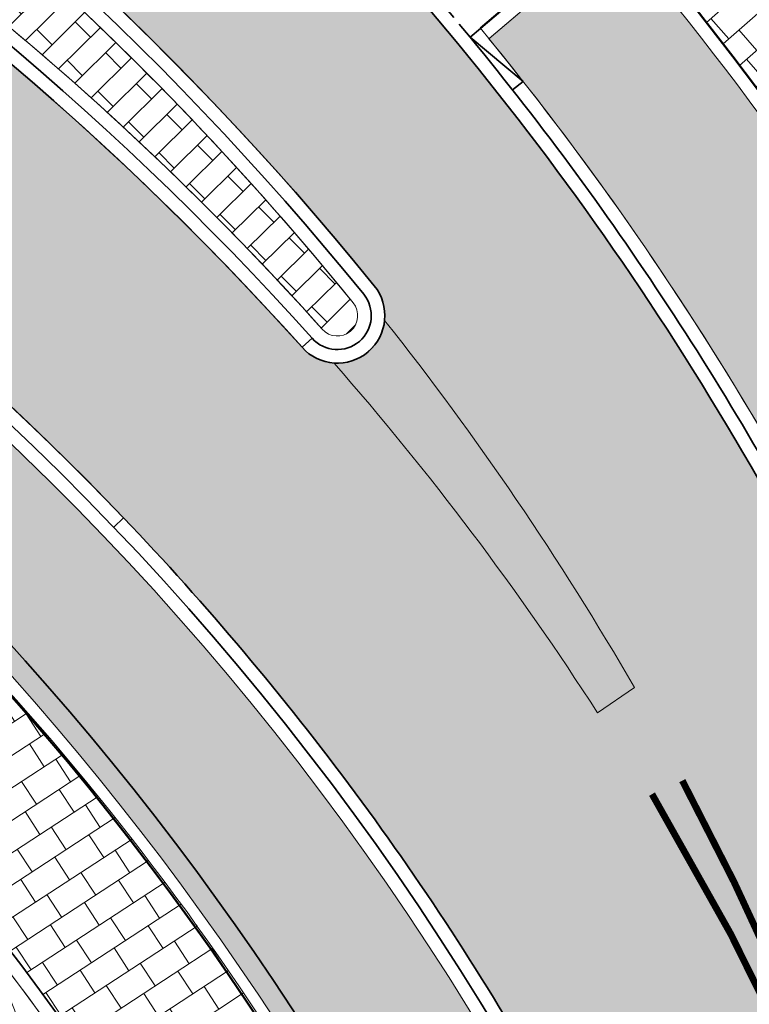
# Model space of a CAD drawing. Header units: metres. Extents: x 196674 to 197628, y 355499 to 356232.
# Tile 177 of 209: x 196752 to 196763, y 356101 to 356115. Entities that reach past the tile are written whole.
import ezdxf

# ---------------------------------------------------------------- set-up
doc = ezdxf.new("R2010")
doc.units = ezdxf.units.M
for name, pattern in [('DASHED2', [0.375, 0.25, -0.125]), ('VW-11_STREEP', [2, 1, -1]), ('VW-30270_STREEP', [3, 0.3, -2.7])]:
    doc.linetypes.add(name, pattern=pattern)
for name, color, linetype, lineweight, true_color in [('N-WE-GR-BEPLANTING_BEPLANTINGSPLAN_KRAGTEN-V', 7, 'Continuous', 5, 0xa3c04c), ('N-WE-VH-GESLOTENVERHARDING_ASFALT_RIJBAAN-V', 7, 'Continuous', 5, 0xd6d6d6), ('N-WE-VH-GOOT-TEGEL_200x200-G', 7, 'Continuous', 35, 0x00a5a5), ('N-WE-VH-KANTOPSLUITING_GELEIDEBAND_50 200-G', 1, 'Continuous', 35, 0xff0000), ('N-WE-VH-KANTOPSLUITING_OPSLUITBAND_200X250-G', 7, 'Continuous', 50, 0x0029a5), ('N-WE-VH-KANTOPSLUITING_TROTTOIRBAND_180X200-G', 6, 'Continuous', 35, 0xff00ff), ('N-WE-VH-KANTOPSLUITING_VERLOOPBAND_GELEIDEBAND_50 200_TROTTOIRBAND_180 200-G', 1, 'Continuous', 35, 0xff0000), ('N-WE-VH-OPENVERHARDING_STRAATBAKSTEEN_ROOD_ELLEBOOG_LINGE-A', 7, 'Continuous', 5, 0xdaaea0), ('N-WE-VH-OPENVERHARDING_STRAATBAKSTEEN_ROOD_HALFSTEENS-LINGE-A', 7, 'Continuous', 5, 0xdaaea0), ('N-WE-VH-OPENVERHARDING_TEGEL_200x300_FIETSPAD_ROOD-A', 7, 'Continuous', 5, 0xe04d68), ('N-WE-VW-MARKERING_LANGS_STREEP_11_010-G', 7, 'VW-11_STREEP', 13, 0xffffff), ('N-WE-VW-MARKERING_LANGS_STREEP_30270_010-G', 7, 'VW-30270_STREEP', 13, 0xffffff), ('N-WE-VW-MARKERING_PUNTSTUK-O', 7, 'Continuous', 18, 0xffffff), ('N-WE-VW-MARKERING_PUNTSTUK-V', 7, 'Continuous', 18, 0xffffff)]:
    doc.layers.add(name, color=color, linetype=linetype, lineweight=lineweight, true_color=true_color)
for name, color, linetype, lineweight in [('N-WE-IE-TERREINAFSCHEIDING_KUNSTMATIG_HEKWERK_LAAG_PUBLIEKSAFRASTERING-G', 210, 'IE-TERREINAFSCHEIDING-KUNSTMATIG-PUBLIEKSAFRASTERING', 35), ('N-WE-VH-KANTOPSLUITING_ACHTERKANTBAND-G', 50, 'Continuous', 18), ('N-WE-VH-KANTOPSLUITING_ELEMENT_INRIT_VOORKANT_BLOKKEN-G', 210, 'DASHED2', 35), ('N-WE-VH-MATERIAALGRENS-G', 7, 'Continuous', 13)]:
    doc.layers.add(name, color=color, linetype=linetype, lineweight=lineweight)
doc.layers.add('N-WE-VH-HULPLIJN-G', color=40, linetype='Continuous', lineweight=5, plot=False)
doc.linetypes.add('IE-TERREINAFSCHEIDING-KUNSTMATIG-PUBLIEKSAFRASTERING', pattern='A,1.5875,-0.635,[133,hekwerk_publieksafrastering.shx,S=0.635,R=0,X=-0.635,Y=0],-0.635,6.35', length=9.2075)

msp = doc.modelspace()

# ---------------------------------------------------------------- hatches: boundary and pattern name
at = {"layer": 'N-WE-GR-BEPLANTING_BEPLANTINGSPLAN_KRAGTEN-V'}
h = msp.add_hatch(color=256, dxfattribs=at)
h.dxf.hatch_style = 1
edge = h.paths.add_edge_path()
edge.add_arc((196723.3965497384, 356078.6762574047), 41.80580576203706, 77.73340540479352, 78.82429525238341)
edge.add_line((196731.4992831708, 356119.689317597), (196731.097049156, 356117.3014964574))
edge.add_arc((196731.2338909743, 356099.7020284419), 17.60000000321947, 64.51306870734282, 90.44548509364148, ccw=False)
edge.add_arc((196720.4762606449, 356077.1349420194), 42.60000000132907, 21.672323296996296, 64.5130687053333, ccw=False)
edge.add_line((196760.0649121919, 356092.8670324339), (196760.1083912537, 356092.7576205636))
edge.add_line((196760.1083912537, 356092.7576205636), (196762.7583700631, 356093.8106924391))
edge.add_line((196762.7583700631, 356093.8106924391), (196762.758367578, 356093.8106986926))
edge.add_arc((196749.1969409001, 356087.8834904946), 14.80013819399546, 23.60839542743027, 29.32391716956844)
edge.add_line((196762.1006620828, 356095.1318054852), (196759.8416625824, 356099.1533578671))
edge.add_arc((196723.3977156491, 356078.6819453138), 41.80000000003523, 29.32393503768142, 77.73331060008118)
h = msp.add_hatch(color=256, dxfattribs=at)
h.dxf.hatch_style = 1
edge = h.paths.add_edge_path()
edge.add_line((196761.1402896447, 356116.4926125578), (196759.284671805, 356114.9100054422))
edge.add_arc((196723.4820244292, 356085.7105115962), 46.19999999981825, 28.287208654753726, 39.19958401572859, ccw=False)
edge.add_line((196764.1649669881, 356107.6043048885), (196766.4650331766, 356108.9196520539))
edge.add_arc((196721.5982826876, 356083.0311468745), 51.79999999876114, 29.98531978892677, 40.23876006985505)
at = {"layer": 'N-WE-VH-GESLOTENVERHARDING_ASFALT_RIJBAAN-V'}
h = msp.add_hatch(color=256, dxfattribs=at)
h.dxf.hatch_style = 1
edge = h.paths.add_edge_path()
edge.add_line((196734.2151566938, 356123.7102418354), (196733.3384328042, 356119.6944085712))
edge.add_arc((196723.397715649, 356078.6819453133), 42.200000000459, 43.718836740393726, 76.37524588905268, ccw=False)
edge.add_arc((196723.3977156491, 356078.6819453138), 42.20000000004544, 29.323935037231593, 43.718836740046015, ccw=False)
edge.add_line((196760.1904084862, 356099.3492565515), (196762.4494079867, 356095.3277041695))
edge.add_arc((196749.197063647, 356087.8835541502), 15.20000000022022, 21.672297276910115, 29.32393503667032, ccw=False)
edge.add_line((196763.3225944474, 356093.4968757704), (196768.8057407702, 356095.6758143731))
edge.add_line((196768.8057407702, 356095.6758143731), (196766.0444789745, 356102.6243362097))
edge.add_arc((196723.4820244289, 356085.7105115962), 45.80000000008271, 21.67229762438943, 40.68763914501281)
edge.add_arc((196723.4820244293, 356085.7105115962), 45.79999999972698, 40.68763914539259, 53.14324338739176)
edge.add_arc((196723.4820244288, 356085.7105115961), 45.80000000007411, 53.14324338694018, 74.4186229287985)
edge.add_line((196735.7842135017, 356129.8273580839), (196734.8748011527, 356126.2674522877))
edge.add_arc((196722.4872714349, 356082.7980480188), 45.20000000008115, 39.043735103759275, 74.09397250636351, ccw=False)
edge.add_arc((196757.0488800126, 356110.8291952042), 0.6999999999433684, -138.15525459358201, 39.04373521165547, ccw=False)
edge.add_arc((196723.8983718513, 356081.1426021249), 43.80000000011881, 41.84474550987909, 76.37636514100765)
at = {"layer": 'N-WE-VH-OPENVERHARDING_STRAATBAKSTEEN_ROOD_ELLEBOOG_LINGE-A', "true_color": 0xb05e45}
h = msp.add_hatch(dxfattribs=at)
h.set_pattern_fill('AVH-ROO_BSS_LINGEFRMT_ELLEBOOG', color=25, scale=4, angle=21.67232329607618, pattern_type=2)
h.set_pattern_definition([(21.67232329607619, (196753.6511661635, 356089.3677123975), (0.1792042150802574, 0.4155548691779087), [1.28, -0.6399999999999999]), (291.6723232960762, (196753.2966401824, 356090.2598510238), (0.1792042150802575, 0.4155548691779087), [1.28, -0.6399999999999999])])
edge = h.paths.add_edge_path()
edge.add_line((196748.4767236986, 356105.419461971), (196747.371, 356104.267))
edge.add_line((196747.371, 356104.267), (196747.631, 356103.65))
edge.add_line((196747.631, 356103.65), (196747.699, 356102.983))
edge.add_line((196747.699, 356102.983), (196747.579, 356102.352))
edge.add_line((196747.579, 356102.352), (196747.801, 356102.303))
edge.add_line((196747.801, 356102.303), (196748.205, 356102.064))
edge.add_line((196748.205, 356102.064), (196748.4098120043, 356101.8019371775))
edge.add_line((196748.4098120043, 356101.8019371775), (196750.8363142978, 356096.1698815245))
edge.add_line((196750.8363142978, 356096.1698815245), (196753.6511661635, 356089.3677123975))
edge.add_line((196753.6511661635, 356089.3677123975), (196757.7658708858, 356091.0704463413))
edge.add_line((196757.7658708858, 356091.0704463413), (196757.4628411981, 356091.8329983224))
edge.add_arc((196720.476260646, 356077.1349420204), 39.79999999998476, 21.67232329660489, 45.28915569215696)
at = {"layer": 'N-WE-VH-OPENVERHARDING_STRAATBAKSTEEN_ROOD_HALFSTEENS-LINGE-A', "true_color": 0xb05e45}
h = msp.add_hatch(dxfattribs=at)
h.set_pattern_fill('AVH-BSS_LINGEFORMAAT_HALFST', color=25, scale=4, angle=314.7749137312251, pattern_type=2)
h.set_pattern_definition([(314.7749137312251, (0, 0.9800000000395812), (1.01689253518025, -0.3434087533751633), [0.32, -0.32]), (44.77491373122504, (0, 0.9800000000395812), (-0.2253835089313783, 0.2271613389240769), [])])
edge = h.paths.add_edge_path()
edge.add_line((196752.2898805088, 356116.2471809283), (196751.6932678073, 356115.5095012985))
edge.add_arc((196723.8983718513, 356081.1426021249), 44.2000000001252, 41.844745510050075, 51.03512838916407, ccw=False)
edge.add_arc((196757.0488800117, 356110.8291952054), 0.3000000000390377, 221.8447455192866, 399.0437350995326)
edge.add_arc((196722.4872714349, 356082.798048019), 44.79999999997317, 39.04373510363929, 48.29950464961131)
at = {"layer": 'N-WE-VH-OPENVERHARDING_TEGEL_200x300_FIETSPAD_ROOD-A'}
h = msp.add_hatch(dxfattribs=at)
h.set_pattern_fill('AVH-TEGEL_200X300_HALFST', color=256, scale=2, angle=41.21955149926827, pattern_type=2)
h.set_pattern_definition([(41.21955149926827, (0, 0), (-0.2635784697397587, 0.3008760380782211), []), (131.2195514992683, (0, 0), (-0.4513140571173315, -0.395367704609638), [0.4, -0.4]), (131.2195514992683, (0.3008760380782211, 0.2635784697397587), (-0.4513140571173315, -0.395367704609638), [-0.4, 0.4])])
edge = h.paths.add_edge_path()
edge.add_line((196763.5444350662, 356118.6052989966), (196761.1629719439, 356116.7748183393))
edge.add_arc((196721.5982826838, 356083.0311468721), 52.00000000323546, 31.94675556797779, 40.459979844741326, ccw=False)
edge.add_line((196765.7223719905, 356110.545956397), (196768.2679925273, 356112.133349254))
edge.add_arc((196721.598284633, 356083.0311481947), 54.99999764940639, 31.9467554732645, 40.30097588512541)
h = msp.add_hatch(dxfattribs=at)
h.set_pattern_fill('AVH-TEGEL_200X300_HALFST', color=256, scale=2, angle=33.15798095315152, pattern_type=2)
h.set_pattern_definition([(33.15798095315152, (0, 0), (-0.218779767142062, 0.3348662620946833), []), (123.1579809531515, (0, 0), (-0.502299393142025, -0.328169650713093), [0.4, -0.4]), (123.1579809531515, (0.3348662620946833, 0.218779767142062), (-0.502299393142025, -0.328169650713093), [-0.4, 0.4])])
edge = h.paths.add_edge_path()
edge.add_line((196750.2774068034, 356107.2953745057), (196748.6152052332, 356105.5637970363))
edge.add_arc((196720.476260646, 356077.1349420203), 40.00000000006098, 21.672323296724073, 45.293638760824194, ccw=False)
edge.add_line((196757.648703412, 356091.9068579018), (196757.950691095, 356091.146928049))
edge.add_line((196757.950691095, 356091.146928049), (196760.1810376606, 356092.0332430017))
edge.add_line((196760.1810376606, 356092.0332430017), (196760.1071780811, 356092.2191052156))
edge.add_line((196760.1071780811, 356092.2191052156), (196759.7276458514, 356093.1741702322))
edge.add_arc((196721.723939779, 356077.9639665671), 40.9344838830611, 21.81274346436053, 45.76997743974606)
at = {"layer": 'N-WE-VW-MARKERING_PUNTSTUK-V'}
h = msp.add_hatch(color=256, dxfattribs=at)
h.dxf.hatch_style = 1
edge = h.paths.add_edge_path()
edge.add_arc((196757.0488800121, 356110.8291952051), 0.7000000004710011, 265.94377860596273, 354.31392285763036, ccw=False)
edge.add_arc((196723.8983718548, 356081.1426021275), 43.99999999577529, 32.79711404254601, 41.21040254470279, ccw=False)
edge.add_line((196760.8845029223, 356104.9759004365), (196761.4301320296, 356105.3469639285))
edge.add_arc((196722.4872714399, 356082.7980480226), 44.99999999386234, 30.07194277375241, 38.41648006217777)

# ---------------------------------------------------------------- linework, layer by layer
at = {"layer": 'N-WE-IE-TERREINAFSCHEIDING_KUNSTMATIG_HEKWERK_LAAG_PUBLIEKSAFRASTERING-G', "ltscale": 0.2, "flags": 128}
msp.add_lwpolyline([(196760.3132514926, 356093.0542435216, 0.1886395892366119), (196738.9363542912, 356115.860062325, 0.11074077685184), (196731.2994999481, 356117.6019082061)], format="xyb", dxfattribs=at)
at = {"layer": 'N-WE-VH-GOOT-TEGEL_200x200-G', "ltscale": 0.2, "flags": 128}
for points in [[(196729.8003017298, 356135.6687012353, 0.4264052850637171), (196726.3700433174, 356132.5764725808, 0.3930046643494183), (196727.444880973, 356131.3456954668), (196728.2369685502, 356131.2630143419, -0.02198045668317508), (196732.2178667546, 356130.6696603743, -0.01454995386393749), (196734.8180308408, 356130.0854477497, -0.098608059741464), (196750.953620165, 356122.3568132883, -0.05440139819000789), (196758.2110194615, 356115.5691268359, -0.08316099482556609), (196766.0444789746, 356102.6243362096), (196782.2191011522, 356061.9220328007), (196787.3892658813, 356048.9116755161), (196813.7840376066, 355982.4910818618), (196815.0765787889, 355979.2384925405), (196820.2851337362, 355966.1315289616, 0.04938881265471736), (196823.4697300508, 355959.9686851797), (196827.8765721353, 355953.1781298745, -0.04584172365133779), (196830.4140622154, 355948.351642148, -0.003539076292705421), (196830.5726224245, 355947.9607223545), (196831.8929825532, 355944.6381329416), (196841.3562365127, 355920.8245485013), (196845.6845339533, 355909.9327054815, -0.04938916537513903), (196847.305022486, 355904.2878374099), (196848.7610979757, 355896.3248392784, 0.04938916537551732), (196850.6752320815, 355889.6570756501)], [(196725.7170592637, 356117.234662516, -0.2688880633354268), (196725.2587803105, 356119.3932215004, 0.00453733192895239), (196725.4140313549, 356119.8828110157, -0.3361303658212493), (196726.5902590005, 356120.7301274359, -0.0001599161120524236), (196726.5910263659, 356120.7301085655, -0.0003903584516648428), (196726.6147523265, 356120.7294989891, -0.01949587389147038), (196727.7971137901, 356120.6519976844, -0.02145946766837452), (196731.3785676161, 356120.1204057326, -0.005957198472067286), (196732.3636253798, 356119.9184881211, -0.1495155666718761), (196753.8973423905, 356107.8472117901, -0.06289233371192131), (196760.1904084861, 356099.3492565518), (196762.4494079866, 356095.3277041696, -0.03339897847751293), (196763.3225944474, 356093.4968757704), (196806.1984602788, 355985.602904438), (196822.2843167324, 355945.1240266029), (196826.309662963, 355934.9945380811), (196834.2309629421, 355915.0611677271), (196841.5430613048, 355896.6608085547), (196880.9310656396, 355797.5437848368, -0.02492249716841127)]]:
    msp.add_lwpolyline(points, format="xyb", dxfattribs=at)
at = {"layer": 'N-WE-VH-GOOT-TEGEL_200x200-G', "ltscale": 0.1, "flags": 128}
msp.add_lwpolyline([(196733.911029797, 356126.5306187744, -0.1598011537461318), (196757.5925457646, 356111.2701345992, -0.9758505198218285), (196756.527411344, 356110.3622150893, 0.1576642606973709), (196733.2412667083, 356123.9345443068, 0.00660525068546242), (196732.1075479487, 356124.1664260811, 0.002848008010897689), (196731.6168984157, 356124.2571512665, 0.01828703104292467), (196728.4456764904, 356124.7059126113), (196726.4706292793, 356124.9120755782, 0.02562795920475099), (196726.6586898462, 356127.8051505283, -0.02920537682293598), (196731.8746367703, 356127.0124955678, -0.002819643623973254), (196732.3727037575, 356126.9038098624, -0.008755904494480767)], format="xyb", close=True, dxfattribs=at)
at = {"layer": 'N-WE-VH-HULPLIJN-G', "flags": 128}
for points in [[(196734.2151566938, 356123.7102418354), (196733.3384328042, 356119.6944085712, -0.1434627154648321), (196753.8973423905, 356107.8472117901, -0.06289233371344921), (196760.1904084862, 356099.3492565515), (196762.4494079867, 356095.3277041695, -0.03339897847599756), (196763.3225944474, 356093.4968757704), (196768.8057407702, 356095.6758143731), (196766.0444789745, 356102.6243362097, 0.08316099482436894), (196758.2110194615, 356115.5691268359, 0.05440139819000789), (196750.953620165, 356122.3568132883, 0.09309894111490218), (196735.7842135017, 356129.8273580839), (196734.8748011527, 356126.2674522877, -0.1541391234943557), (196757.5925457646, 356111.2701345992, -0.9758505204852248), (196756.527411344, 356110.3622150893), (196756.527411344, 356110.3622150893, 0.1518232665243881)], [(196733.8099345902, 356126.1436048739, 0.007426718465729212), (196732.5174910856, 356126.4607860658, -0.01420282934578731), (196732.3641041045, 356124.5242961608, -0.005559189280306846), (196733.326589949, 356124.3253382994, -0.1576642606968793), (196756.8253934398, 356110.6290608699, 0.9758505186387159), (196757.28187962, 356111.0181692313, 0.1598011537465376)], [(196758.8310866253, 356123.5122327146, 0.01322086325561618), (196756.6393837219, 356125.4236136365), (196754.7280509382, 356123.1112972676, -0.08079414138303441), (196765.7223719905, 356110.545956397), (196768.2679925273, 356112.133349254, 0.0393470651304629), (196763.1326229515, 356119.0852531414, 0.02807953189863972)], [(196732.2786404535, 356119.5276204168, 0.004759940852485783), (196731.4992831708, 356119.689317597), (196731.097049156, 356117.3014964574, -0.1136369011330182), (196738.8072627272, 356115.5892572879, -0.1891361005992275), (196760.0649121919, 356092.8670324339), (196760.1083912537, 356092.7576205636), (196762.7583700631, 356093.8106924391), (196762.758367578, 356093.8106986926, 0.02494383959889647), (196762.1006620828, 356095.1318054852), (196759.8416625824, 356099.1533578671, 0.2144242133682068)], [(196763.5444350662, 356118.6052989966), (196761.1629719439, 356116.7748183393, -0.0371630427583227), (196765.7223719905, 356110.545956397), (196768.2679925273, 356112.133349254, 0.03646831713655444)], [(196761.1402896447, 356116.4926125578), (196759.284671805, 356114.9100054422, -0.04765023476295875), (196764.1649669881, 356107.6043048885), (196766.4650331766, 356108.9196520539, 0.04476894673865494)], [(196752.2898805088, 356116.2471809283), (196751.6932678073, 356115.5095012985, -0.04012211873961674), (196756.8253934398, 356110.6290608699, 0.9758505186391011), (196757.28187962, 356111.0181692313, 0.04040788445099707)], [(196750.2774068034, 356107.2953745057), (196748.6152052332, 356105.5637970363, -0.1034339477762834), (196757.648703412, 356091.9068579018), (196757.950691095, 356091.146928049), (196760.1810376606, 356092.0332430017), (196760.1071780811, 356092.2191052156), (196759.7276458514, 356093.1741702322, 0.1049155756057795)], [(196748.4767236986, 356105.419461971), (196747.371, 356104.267), (196747.631, 356103.65), (196747.699, 356102.983), (196747.579, 356102.352), (196747.801, 356102.303), (196748.205, 356102.064), (196748.4098120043, 356101.8019371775), (196750.8363142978, 356096.1698815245), (196753.6511661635, 356089.3677123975), (196757.7658708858, 356091.0704463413), (196757.4628411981, 356091.8329983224, 0.1034141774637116)]]:
    msp.add_lwpolyline(points, format="xyb", close=True, dxfattribs=at)
for points in [[(196756.527411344, 356110.3622150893), (196756.6764023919, 356110.4956379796)], [(196753.8973423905, 356107.8472117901), (196753.7527943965, 356107.7089877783)]]:
    msp.add_lwpolyline(points, dxfattribs=at)
at = {"layer": 'N-WE-VH-KANTOPSLUITING_ACHTERKANTBAND-G', "flags": 128}
for points in [[(196733.8099345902, 356126.1436048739, -0.1598011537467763), (196757.2818796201, 356111.0181692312, -0.975850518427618), (196756.8253934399, 356110.6290608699, 0.1576642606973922), (196733.326589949, 356124.3253382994, 0.1576642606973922)], [(196760.3221330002, 356092.8425592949), (196760.1083913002, 356092.7576204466), (196760.0649121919, 356092.8670324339, 0.1891361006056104), (196738.8072627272, 356115.5892572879, 0.1630232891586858), (196727.7101323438, 356116.9456685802, -0.5753939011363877), (196725.6389562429, 356119.2688580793, 0.004537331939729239), (196725.7964016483, 356119.7653675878, -0.3363083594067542), (196726.581064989, 356120.3302326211)], [(196726.581064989, 356120.3302326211, -0.01988638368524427), (196727.7554132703, 356120.2541772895, -0.02145946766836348), (196731.3029197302, 356119.7276241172, -0.005956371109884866), (196732.2786404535, 356119.5276204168, -0.2144242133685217), (196759.8416625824, 356099.153357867), (196762.100662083, 356095.1318054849, -0.03339897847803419), (196762.9508699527, 356093.3491567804)], [(196764.1600338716, 356107.6014837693), (196766.4650331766, 356108.9196520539, 0.04476894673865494), (196761.1402896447, 356116.4926125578), (196759.2876544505, 356114.9125492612)], [(196782.5908256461, 356062.069751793), (196766.4162034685, 356102.7720552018, 0.07771911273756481), (196759.1578710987, 356115.0647211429, 0.0831609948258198)], [(196801.6951311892, 355980.5256850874), (196757.4628411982, 356091.8329983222, 0.1891361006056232), (196737.6024081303, 356113.0617436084, 0.1165927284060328), (196730.9461400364, 356114.499230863)]]:
    msp.add_lwpolyline(points, format="xyb", dxfattribs=at)
at = {"layer": 'N-WE-VH-KANTOPSLUITING_ELEMENT_INRIT_VOORKANT_BLOKKEN-G', "flags": 128}
msp.add_lwpolyline([(196759.0062160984, 356114.934334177, 0.05985307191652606), (196751.0735834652, 356122.5168408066, 0.05440139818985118)], format="xyb", dxfattribs=at)
at = {"layer": 'N-WE-VH-KANTOPSLUITING_GELEIDEBAND_50 200-G', "ltscale": 0.2, "flags": 128}
for points in [[(196732.3211329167, 356119.7230542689, -0.214424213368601), (196760.0160355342, 356099.2513072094), (196762.2750350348, 356095.2297548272, -0.03339897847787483), (196763.1367322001, 356093.4230162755), (196775.7786497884, 356061.6259228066)], [(196764.5435583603, 356106.4457577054, 0.05524962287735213), (196759.0062160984, 356114.934334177)], [(196800.752661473, 355983.4389092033), (196757.6487034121, 356091.9068579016, 0.1891361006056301), (196737.688469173, 356113.2422802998, 0.1165927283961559), (196730.9422515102, 356114.6991930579)]]:
    msp.add_lwpolyline(points, format="xyb", dxfattribs=at)
at = {"layer": 'N-WE-VH-KANTOPSLUITING_OPSLUITBAND_200X250-G', "ltscale": 0.1, "flags": 128}
for points in [[(196760.3959928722, 356092.6566969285), (196759.996388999, 356092.4978987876), (196759.879049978, 356092.7931728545, 0.1891361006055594), (196738.7212016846, 356115.4087205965, 0.1630232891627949), (196727.7501750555, 356116.7497181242, -0.5753939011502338), (196725.4488682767, 356119.3310397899, 0.004537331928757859), (196725.6052165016, 356119.8240893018, -0.3361303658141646), (196726.5854062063, 356120.5301863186)], [(196764.2593199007, 356107.4278684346), (196766.7382697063, 356108.8455144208, 0.04670349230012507), (196761.1629719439, 356116.7748183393), (196759.1578710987, 356115.0647211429)]]:
    msp.add_lwpolyline(points, format="xyb", dxfattribs=at)
at = {"layer": 'N-WE-VH-KANTOPSLUITING_TROTTOIRBAND_180X200-G', "ltscale": 0.2, "flags": 128}
msp.add_lwpolyline([(196733.8604821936, 356126.3371118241, -0.1598011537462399), (196757.4372126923, 356111.1441519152, -0.9758505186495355), (196756.6764023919, 356110.4956379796, 0.1576642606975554), (196733.2839283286, 356124.1299413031, 0.1576642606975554)], format="xyb", dxfattribs=at)
at = {"layer": 'N-WE-VH-KANTOPSLUITING_VERLOOPBAND_GELEIDEBAND_50 200_TROTTOIRBAND_180 200-G', "flags": 128}
msp.add_lwpolyline([(196759.6336278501, 356114.1558740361), (196759.7879743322, 356114.2830635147), (196759.0062160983, 356114.9343341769), (196759.1605625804, 356115.0615236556)], dxfattribs=at)
at = {"layer": 'N-WE-VH-MATERIAALGRENS-G', "flags": 128}
msp.add_lwpolyline([(196815.2191743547, 355988.2487741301), (196769.9224582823, 356102.2346375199, 0.1438561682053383), (196751.8560703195, 356125.3214091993)], format="xyb", dxfattribs=at)
at = {"layer": 'N-WE-VW-MARKERING_LANGS_STREEP_11_010-G', "const_width": 0.1, "flags": 128}
for points in [[(196767.9348225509, 356090.1500548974), (196765.0203981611, 356097.4840051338), (196764.2598156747, 356099.3979590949, 0.02808662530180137), (196762.1360758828, 356103.9752717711, 0.02808662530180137)], [(196761.6890641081, 356103.7758979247, -0.04036348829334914), (196764.8345358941, 356097.4101456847), (196767.7489602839, 356090.0761954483)]]:
    msp.add_lwpolyline(points, format="xyb", dxfattribs=at)
at = {"layer": 'N-WE-VW-MARKERING_LANGS_STREEP_30270_010-G', "const_width": 0.1, "flags": 128}
msp.add_lwpolyline([(196840.259708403, 355933.602892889), (196828.5449724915, 355963.0821665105, 0.04932312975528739), (196825.8351073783, 355968.3279940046), (196824.646629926, 355970.160384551, -0.04932312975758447), (196821.9367648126, 355975.4062120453), (196771.316424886, 356102.7885843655, 0.08279995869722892), (196762.2159630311, 356117.8514576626, 0.08515288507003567)], format="xyb", dxfattribs=at)
at = {"layer": 'N-WE-VW-MARKERING_PUNTSTUK-O', "flags": 128}
msp.add_lwpolyline([(196757.7454357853, 356110.7598406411, -0.4059061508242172), (196756.9993653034, 356110.1309486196, -0.03672639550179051), (196760.8845029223, 356104.9759004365), (196761.4301320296, 356105.3469639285, 0.03642601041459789)], format="xyb", close=True, dxfattribs=at)

doc.saveas('drawing.dxf')
